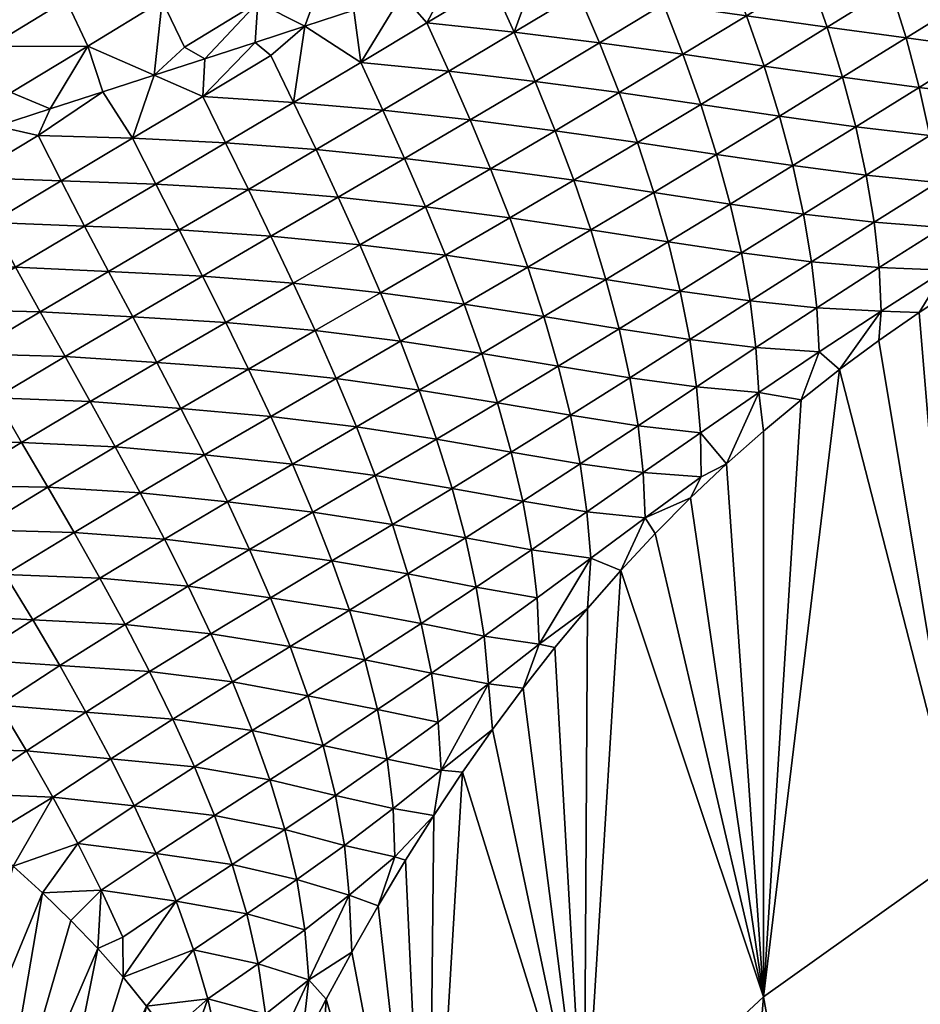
# Model space of a CAD drawing. Header units: millimetres. Extents: x -43.1 to 56.1, y -47.6 to 51.6.
# Tile 167 of 256: x -22.8 to -21.6, y -8.7 to -7.4. Entities that reach past the tile are written whole.
import ezdxf

# ---------------------------------------------------------------- set-up
doc = ezdxf.new("R2010")
doc.units = ezdxf.units.MM
doc.header["$MEASUREMENT"] = 0
doc.layers.add('Default', color=7, linetype='Continuous', true_color=0x000000)

msp = doc.modelspace()

# ---------------------------------------------------------------- meshes
at = {"layer": 'Default'}
mesh = msp.add_polyface(dxfattribs=at)
corners = [(-25.8754, -7.8324, 19.8728), (-20.8099, -9.3213, 18.8267), (-24.7576, -10.9565, 19.8728), (-29.8655, -9.0428, 21.3794), (-28.6098, -12.5522, 21.3794), (-32.7604, -12.0579, 23.6506), (-33.402, -10.1156, 23.6506), (-36.1596, -10.9521, 26.8777), (-34.8682, -10.5604, 25.1164), (-34.2029, -12.5741, 25.1164), (-26.6816, -4.6138, 19.8728), (-21.7864, -6.5921, 18.8267), (-30.7712, -5.4273, 21.3794), (-33.9477, -8.1441, 23.6506), (-34.3958, -6.1483, 23.6506), (-36.7429, -8.8443, 26.8777), (-35.4338, -8.5164, 25.1164), (-35.8985, -6.4472, 25.1164), (-27.1685, -1.3317, 19.8728), (-22.4908, -3.7802, 18.8267), (-31.318, -1.7404, 21.3794), (-34.7455, -4.1328, 23.6506), (-34.9959, -2.1026, 23.6506), (-36.261, -4.3576, 25.1164), (-36.5207, -2.2528, 25.1164), (-27.3312, 1.9824, 19.8728), (-23.0584, 1.9824, 18.8267), (-22.9162, -0.9129, 18.8267), (-31.5009, 1.9824, 21.3794), (-35.1464, -0.0626, 23.6506), (-35.1966, 1.9824, 23.6506), (-36.6767, -0.1378, 25.1164), (-27.1685, 5.2964, 19.8728), (-22.9162, 4.8776, 18.8267), (-31.318, 5.7051, 21.3794), (-35.1464, 4.0273, 23.6506)]
mesh.append_faces([[corners[k] for k in face] for face in [(0, 1, 2, 2), (3, 0, 2, 2), (3, 2, 4, 4), (3, 5, 6, 6), (4, 5, 3, 3), (7, 8, 9, 9), (8, 6, 5, 5), (10, 11, 0, 0), (12, 10, 0, 0), (12, 0, 3, 3), (13, 3, 6, 6), (12, 13, 14, 14), (3, 13, 12, 12), (15, 16, 8, 8), (16, 13, 6, 6), (16, 6, 8, 8), (17, 14, 13, 13), (17, 13, 16, 16), (18, 19, 10, 10), (20, 18, 10, 10), (20, 10, 12, 12), (21, 12, 14, 14), (20, 21, 22, 22), (12, 21, 20, 20), (23, 21, 14, 14), (24, 22, 21, 21), (25, 26, 27, 27), (25, 27, 18, 18), (28, 25, 18, 18), (28, 18, 20, 20), (29, 20, 22, 22), (28, 29, 30, 30), (20, 29, 28, 28), (31, 29, 22, 22), (32, 33, 26, 26), (32, 26, 25, 25), (34, 32, 25, 25), (34, 25, 28, 28), (35, 28, 30, 30)]])
mesh = msp.add_polyface(dxfattribs=at)
corners = [(-15.1858, -11.0034, 17.8767), (-19.5706, -11.9418, 18.8267), (-15.7969, -9.9247, 17.8767), (-16.3543, -8.8173, 17.8767), (-20.8099, -9.3213, 18.8267), (-16.8567, -7.6839, 17.8767), (-24.7576, -10.9565, 19.8728), (-17.6918, -5.35, 17.8767), (-15.1586, -5.7599, 17.1977), (-17.3029, -6.5272, 17.8767), (-14.7526, -6.8124, 17.1977), (-21.7864, -6.5921, 18.8267), (-25.8754, -7.8324, 19.8728), (-18.2941, -2.9455, 17.8767), (-16.0605, -2.5012, 17.1977), (-15.8133, -3.6017, 17.1977), (-18.0225, -4.1551, 17.8767), (-15.5125, -4.6889, 17.1977), (-22.4908, -3.7802, 18.8267), (-26.6816, -4.6138, 19.8728), (-18.6579, -0.4935, 17.8767), (-16.3914, -0.2702, 17.1977), (-16.2533, -1.3898, 17.1977), (-18.506, -1.7239, 17.8767), (-22.9162, -0.9129, 18.8267), (-27.1685, -1.3317, 19.8728), (-18.7795, 1.9824, 17.8767), (-16.502, 1.9824, 17.1977), (-16.4744, 0.8547, 17.1977), (-18.7491, 0.7429, 17.8767), (-23.0584, 1.9824, 18.8267), (-18.6579, 4.4582, 17.8767), (-16.3914, 4.2349, 17.1977), (-16.4744, 3.11, 17.1977), (-18.7491, 3.2218, 17.8767), (-22.9162, 4.8776, 18.8267)]
mesh.append_faces([[corners[k] for k in face] for face in [(0, 1, 2, 2), (3, 4, 5, 5), (1, 3, 2, 2), (4, 3, 1, 1), (6, 4, 1, 1), (7, 8, 9, 9), (9, 10, 5, 5), (9, 11, 7, 7), (4, 9, 5, 5), (11, 9, 4, 4), (12, 11, 4, 4), (13, 14, 15, 15), (13, 15, 16, 16), (16, 17, 7, 7), (16, 18, 13, 13), (11, 16, 7, 7), (18, 16, 11, 11), (19, 18, 11, 11), (20, 21, 22, 22), (20, 22, 23, 23), (23, 22, 14, 14), (23, 14, 13, 13), (23, 24, 20, 20), (18, 23, 13, 13), (24, 23, 18, 18), (25, 24, 18, 18), (26, 27, 28, 28), (26, 28, 29, 29), (29, 28, 21, 21), (29, 21, 20, 20), (29, 30, 26, 26), (24, 29, 20, 20), (30, 29, 24, 24), (31, 32, 33, 33), (31, 33, 34, 34), (34, 33, 27, 27), (34, 27, 26, 26), (30, 34, 26, 26), (35, 34, 30, 30)]])
mesh = msp.add_polyface(dxfattribs=at)
corners = [(-22.0959, -7.3024, 26.401), (-22.0759, -7.2096, 26.357), (-22.167, -7.266, 26.4441), (-22.1586, -7.3228, 26.4547), (-22.0959, -7.3024, 26.401), (-21.9543, -7.2191, 26.2661), (-22.0335, -7.2822, 26.3468), (-21.9714, -7.262, 26.2923), (-21.8478, -7.2219, 26.1823), (-21.8649, -7.1634, 26.1779), (-21.9096, -7.2419, 26.2374), (-22.0221, -7.4294, 26.3729), (-22.0503, -7.363, 26.3813), (-22.1369, -7.4152, 26.4619), (-21.9365, -7.3776, 26.2915), (-21.9645, -7.3108, 26.2998), (-21.9102, -7.4448, 26.2804), (-21.8512, -7.3255, 26.2099), (-21.8797, -7.2584, 26.2178), (-21.8251, -7.393, 26.1989), (-21.8014, -7.4605, 26.1847), (-21.7402, -7.3407, 26.1176), (-21.7665, -7.2731, 26.1282), (-21.7166, -7.4083, 26.1036), (-21.6554, -7.2879, 26.0367), (-21.6822, -7.2203, 26.0465), (-21.6315, -7.3556, 26.0233), (-21.6106, -7.4228, 26.0063), (-21.6959, -7.4756, 26.0863), (-22.0959, -7.3024, 26.401), (-22.1664, -7.3497, 26.468), (-21.9714, -7.262, 26.2923), (-22.0335, -7.2822, 26.3468), (-21.9096, -7.2419, 26.2374), (-21.8478, -7.2219, 26.1823), (-21.7248, -7.1819, 26.0718), (-21.7863, -7.2019, 26.1271)]
mesh.append_faces([[corners[k] for k in face] for face in [(0, 1, 2, 2), (2, 3, 4, 4), (5, 6, 7, 7), (8, 9, 10, 10), (7, 10, 5, 5), (6, 1, 0, 0), (1, 6, 5, 5), (11, 12, 13, 13), (14, 15, 12, 12), (14, 12, 11, 11), (16, 14, 11, 11), (17, 18, 15, 15), (17, 15, 14, 14), (19, 17, 14, 14), (19, 14, 16, 16), (20, 19, 16, 16), (21, 22, 17, 17), (21, 17, 19, 19), (23, 21, 19, 19), (23, 19, 20, 20), (24, 25, 22, 22), (24, 22, 21, 21), (26, 24, 21, 21), (26, 21, 23, 23), (27, 26, 23, 23), (27, 23, 28, 28), (13, 29, 30, 30), (31, 32, 15, 15), (15, 33, 31, 31), (33, 18, 34, 34), (12, 29, 13, 13), (33, 15, 18, 18), (18, 17, 22, 22), (15, 32, 12, 12), (22, 34, 18, 18), (32, 29, 12, 12), (35, 36, 22, 22), (25, 35, 22, 22), (34, 22, 36, 36)]])
mesh = msp.add_polyface(dxfattribs=at)
corners = [(-22.5411, -7.25, 26.7044), (-22.6672, -7.2483, 26.7886), (-22.6385, -7.3106, 26.7849), (-22.5113, -7.3127, 26.7017), (-22.6093, -7.3728, 26.7814), (-22.4811, -7.3754, 26.6987), (-22.5794, -7.435, 26.7781), (-22.4156, -7.2534, 26.6192), (-22.4461, -7.1905, 26.6208), (-22.3849, -7.3167, 26.6168), (-22.2908, -7.2588, 26.5326), (-22.3221, -7.1951, 26.534), (-22.167, -7.266, 26.4441), (-22.1985, -7.2015, 26.4462), (-22.2599, -7.3228, 26.5298), (-22.0759, -7.2096, 26.357), (-22.6203, -7.4729, 26.8131), (-22.418, -7.4071, 26.6649), (-22.5522, -7.4507, 26.7648), (-22.4848, -7.4288, 26.7154), (-22.3523, -7.3857, 26.6136), (-22.2872, -7.3646, 26.5614), (-22.2227, -7.3436, 26.5084), (-22.1586, -7.3228, 26.4547), (-22.2245, -7.4675, 26.5416), (-22.2541, -7.4026, 26.5475), (-22.3429, -7.4558, 26.6255), (-22.1369, -7.4152, 26.4619), (-22.1664, -7.3497, 26.468), (-22.418, -7.4071, 26.6649), (-22.4848, -7.4288, 26.7154), (-22.4634, -7.4464, 26.7058), (-22.3523, -7.3857, 26.6136), (-22.2227, -7.3436, 26.5084), (-22.2872, -7.3646, 26.5614), (-22.0959, -7.3024, 26.401), (-22.1586, -7.3228, 26.4547), (-22.433, -7.5095, 26.7018)]
mesh.append_faces([[corners[k] for k in face] for face in [(0, 1, 2, 2), (3, 0, 2, 2), (3, 2, 4, 4), (5, 3, 4, 4), (5, 4, 6, 6), (7, 8, 0, 0), (7, 0, 3, 3), (9, 7, 3, 3), (9, 3, 5, 5), (10, 11, 7, 7), (10, 7, 9, 9), (12, 13, 10, 10), (12, 10, 14, 14), (15, 13, 12, 12), (16, 6, 4, 4), (17, 9, 5, 5), (18, 5, 6, 6), (5, 18, 19, 19), (19, 17, 5, 5), (17, 20, 9, 9), (20, 14, 9, 9), (20, 21, 14, 14), (22, 12, 14, 14), (23, 12, 22, 22), (14, 21, 22, 22), (10, 9, 14, 14), (24, 25, 26, 26), (27, 28, 25, 25), (27, 25, 24, 24), (29, 30, 31, 31), (26, 32, 29, 29), (25, 33, 34, 34), (26, 34, 32, 32), (25, 34, 26, 26), (35, 36, 28, 28), (33, 25, 28, 28), (33, 28, 36, 36), (37, 26, 29, 29)]])
mesh = msp.add_polyface(dxfattribs=at)
corners = [(-21.5931, -7.4892, 25.9859), (-21.6106, -7.4228, 26.0063), (-21.6959, -7.4756, 26.0863), (-21.5789, -7.554, 25.9622), (-21.6783, -7.542, 26.0655), (-21.6642, -7.607, 26.0416), (-21.5684, -7.6169, 25.9353), (-21.6537, -7.6703, 26.0145), (-21.5616, -7.6773, 25.9055), (-21.647, -7.7312, 25.9846), (-21.5584, -7.7348, 25.8731), (-21.6439, -7.7895, 25.9522), (-21.5475, -7.303, 25.9448), (-21.6554, -7.2879, 26.0367), (-21.6315, -7.3556, 26.0233), (-21.5263, -7.3703, 25.9285), (-21.5084, -7.4366, 25.9088), (-21.4938, -7.5013, 25.8855), (-21.483, -7.564, 25.8591), (-21.4756, -7.624, 25.8295), (-21.472, -7.6811, 25.7972), (-21.4352, -7.3134, 25.8462), (-21.4166, -7.3796, 25.8273), (-21.4013, -7.4444, 25.805), (-21.3897, -7.507, 25.7792), (-21.3818, -7.5669, 25.7502), (-21.3774, -7.6236, 25.7182), (-21.5933, -7.7914, 25.884), (-21.4261, -7.6867, 25.7378), (-21.4824, -7.7201, 25.7861), (-21.5384, -7.7551, 25.8351), (-21.6473, -7.829, 25.9328)]
mesh.append_faces([[corners[k] for k in face] for face in [(0, 1, 2, 2), (3, 0, 4, 4), (3, 4, 5, 5), (6, 3, 5, 5), (6, 5, 7, 7), (8, 6, 7, 7), (8, 7, 9, 9), (10, 8, 9, 9), (10, 9, 11, 11), (12, 13, 14, 14), (15, 12, 14, 14), (15, 14, 1, 1), (16, 15, 1, 1), (16, 1, 0, 0), (17, 16, 0, 0), (17, 0, 3, 3), (18, 17, 3, 3), (18, 3, 6, 6), (19, 18, 6, 6), (19, 6, 8, 8), (20, 19, 8, 8), (20, 8, 10, 10), (21, 12, 15, 15), (22, 21, 15, 15), (22, 15, 16, 16), (23, 22, 16, 16), (23, 16, 17, 17), (24, 23, 17, 17), (24, 17, 18, 18), (25, 24, 18, 18), (25, 18, 19, 19), (26, 19, 20, 20), (10, 11, 27, 27), (28, 20, 29, 29), (30, 20, 10, 10), (20, 30, 29, 29), (10, 27, 30, 30), (27, 11, 31, 31)]])
mesh = msp.add_polyface(dxfattribs=at)
corners = [(-22.9734, -7.4353, 27.0128), (-22.9996, -7.373, 27.0202), (-23.107, -7.4358, 27.0881), (-22.9459, -7.4972, 27.0068), (-23.0807, -7.4984, 27.0804), (-23.053, -7.5606, 27.0742), (-22.8951, -7.3102, 26.9482), (-23.0245, -7.3105, 27.0288), (-22.8686, -7.3724, 26.9417), (-22.841, -7.4343, 26.9361), (-22.8122, -7.4959, 26.9317), (-22.7665, -7.31, 26.8669), (-22.7385, -7.3721, 26.8621), (-22.7095, -7.4339, 26.8581), (-22.6385, -7.3106, 26.7849), (-22.6093, -7.3728, 26.7814), (-22.9758, -7.5883, 27.0389), (-22.9033, -7.5647, 26.9961), (-23.0489, -7.6121, 27.0805), (-22.9758, -7.5883, 27.0389), (-22.8314, -7.5414, 26.952), (-22.6893, -7.4952, 26.8602), (-22.7599, -7.5182, 26.9068), (-22.6203, -7.4729, 26.8131), (-22.7452, -7.6147, 26.9215), (-22.7759, -7.5538, 26.924), (-22.8698, -7.61, 26.9879), (-22.6492, -7.5575, 26.8516), (-22.6181, -7.619, 26.8489), (-22.9758, -7.5883, 27.0389), (-23.0489, -7.6121, 27.0805), (-22.9667, -7.6679, 27.0506), (-22.9033, -7.5647, 26.9961), (-22.8314, -7.5414, 26.952), (-22.7599, -7.5182, 26.9068), (-22.6893, -7.4952, 26.8602), (-22.6203, -7.4729, 26.8131)]
mesh.append_faces([[corners[k] for k in face] for face in [(0, 1, 2, 2), (3, 0, 4, 4), (3, 4, 5, 5), (6, 7, 1, 1), (8, 6, 1, 1), (8, 1, 0, 0), (9, 8, 0, 0), (9, 0, 3, 3), (3, 10, 9, 9), (11, 6, 8, 8), (12, 11, 8, 8), (12, 8, 9, 9), (13, 12, 9, 9), (13, 9, 10, 10), (14, 11, 12, 12), (15, 14, 12, 12), (15, 12, 13, 13), (3, 5, 16, 16), (16, 17, 3, 3), (5, 18, 19, 19), (17, 10, 3, 3), (20, 10, 17, 17), (21, 13, 22, 22), (10, 20, 22, 22), (23, 13, 21, 21), (10, 22, 13, 13), (13, 23, 15, 15), (24, 25, 26, 26), (27, 25, 24, 24), (28, 27, 24, 24), (29, 30, 31, 31), (26, 32, 31, 31), (29, 31, 32, 32), (25, 33, 26, 26), (32, 26, 33, 33), (34, 33, 25, 25), (25, 27, 35, 35), (27, 36, 35, 35), (34, 25, 35, 35)]])
mesh = msp.add_polyface(dxfattribs=at)
corners = [(-22.5522, -7.4507, 26.7648), (-22.5794, -7.435, 26.7781), (-22.6203, -7.4729, 26.8131), (-22.5245, -7.5637, 26.7761), (-22.5551, -7.5013, 26.7796), (-22.6492, -7.5575, 26.8516), (-22.6181, -7.619, 26.8489), (-22.4938, -7.6262, 26.7721), (-22.5868, -7.6806, 26.8461), (-22.4634, -7.689, 26.7673), (-22.5555, -7.7425, 26.8428), (-22.433, -7.5095, 26.7018), (-22.4634, -7.4464, 26.7058), (-22.4029, -7.5728, 26.6969), (-22.3732, -7.6365, 26.6909), (-22.3443, -7.7006, 26.6834), (-22.3132, -7.52, 26.62), (-22.3429, -7.4558, 26.6255), (-22.2841, -7.5845, 26.613), (-22.256, -7.6494, 26.6042), (-22.2292, -7.7147, 26.5934), (-22.2245, -7.4675, 26.5416), (-22.1959, -7.5327, 26.5338), (-22.1685, -7.5984, 26.524), (-22.1428, -7.6644, 26.5119), (-22.1187, -7.7306, 26.4974), (-22.1086, -7.4811, 26.4537), (-22.1369, -7.4152, 26.4619), (-22.0818, -7.5474, 26.4432), (-22.0568, -7.6139, 26.4301), (-22.5522, -7.4507, 26.7648), (-22.6203, -7.4729, 26.8131), (-22.418, -7.4071, 26.6649), (-22.4848, -7.4288, 26.7154)]
mesh.append_faces([[corners[k] for k in face] for face in [(0, 1, 2, 2), (3, 4, 5, 5), (3, 5, 6, 6), (7, 3, 6, 6), (7, 6, 8, 8), (9, 7, 8, 8), (9, 8, 10, 10), (11, 12, 4, 4), (11, 4, 3, 3), (13, 11, 3, 3), (13, 3, 7, 7), (14, 13, 7, 7), (14, 7, 9, 9), (15, 14, 9, 9), (16, 17, 11, 11), (16, 11, 13, 13), (18, 16, 13, 13), (18, 13, 14, 14), (19, 18, 14, 14), (19, 14, 15, 15), (20, 19, 15, 15), (21, 17, 16, 16), (22, 21, 16, 16), (22, 16, 18, 18), (23, 22, 18, 18), (23, 18, 19, 19), (24, 23, 19, 19), (24, 19, 20, 20), (25, 24, 20, 20), (26, 27, 21, 21), (26, 21, 22, 22), (28, 26, 22, 22), (28, 22, 23, 23), (29, 23, 24, 24), (4, 30, 31, 31), (4, 31, 5, 5), (32, 12, 11, 11), (33, 4, 12, 12), (4, 33, 30, 30)]])
mesh = msp.add_polyface(dxfattribs=at)
corners = [(-22.0568, -7.6139, 26.4301), (-22.0818, -7.5474, 26.4432), (-22.1685, -7.5984, 26.524), (-22.034, -7.6806, 26.4143), (-22.1428, -7.6644, 26.5119), (-22.1187, -7.7306, 26.4974), (-22.0136, -7.7471, 26.3956), (-22.0221, -7.4294, 26.3729), (-22.1369, -7.4152, 26.4619), (-22.1086, -7.4811, 26.4537), (-21.9958, -7.4962, 26.3619), (-21.9715, -7.5632, 26.3481), (-21.9495, -7.6302, 26.3313), (-21.9302, -7.6968, 26.3116), (-21.9102, -7.4448, 26.2804), (-21.8864, -7.5121, 26.2662), (-21.865, -7.5792, 26.2489), (-21.8467, -7.6458, 26.2285), (-21.8316, -7.7115, 26.205), (-21.8014, -7.4605, 26.1847), (-21.7806, -7.5277, 26.1672), (-21.7629, -7.5942, 26.1464), (-21.7485, -7.6596, 26.1225), (-21.7376, -7.7233, 26.0955), (-21.6959, -7.4756, 26.0863), (-21.7166, -7.4083, 26.1036), (-21.6783, -7.542, 26.0655), (-21.6642, -7.607, 26.0416), (-21.6537, -7.6703, 26.0145), (-21.647, -7.7312, 25.9846), (-21.5931, -7.4892, 25.9859)]
mesh.append_faces([[corners[k] for k in face] for face in [(0, 1, 2, 2), (3, 0, 4, 4), (3, 4, 5, 5), (6, 3, 5, 5), (7, 8, 9, 9), (10, 7, 9, 9), (10, 9, 1, 1), (11, 10, 1, 1), (11, 1, 0, 0), (12, 11, 0, 0), (12, 0, 3, 3), (13, 12, 3, 3), (13, 3, 6, 6), (14, 7, 10, 10), (15, 14, 10, 10), (15, 10, 11, 11), (16, 15, 11, 11), (16, 11, 12, 12), (17, 16, 12, 12), (17, 12, 13, 13), (18, 17, 13, 13), (19, 14, 15, 15), (20, 19, 15, 15), (20, 15, 16, 16), (21, 20, 16, 16), (21, 16, 17, 17), (22, 21, 17, 17), (22, 17, 18, 18), (23, 22, 18, 18), (24, 25, 19, 19), (24, 19, 20, 20), (26, 24, 20, 20), (26, 20, 21, 21), (27, 26, 21, 21), (27, 21, 22, 22), (28, 27, 22, 22), (28, 22, 23, 23), (29, 28, 23, 23), (30, 24, 26, 26)]])
mesh = msp.add_polyface(dxfattribs=at)
corners = [(-22.967, -7.9063, 27.1162), (-23.0018, -7.8477, 27.1134), (-23.0943, -7.904, 27.1698), (-23.0586, -7.9624, 27.1736), (-22.9311, -7.9647, 27.1199), (-22.9667, -7.6679, 27.0506), (-23.0987, -7.6667, 27.1148), (-23.0677, -7.728, 27.1125), (-22.935, -7.7281, 27.0494), (-23.0353, -7.7883, 27.1121), (-22.9022, -7.7876, 27.0497), (-22.8682, -7.8469, 27.051), (-22.8335, -7.9061, 27.053), (-22.8386, -7.6704, 26.9861), (-22.8698, -7.61, 26.9879), (-22.8063, -7.7305, 26.9853), (-22.7734, -7.7904, 26.9852), (-22.7398, -7.8505, 26.9853), (-22.7061, -7.911, 26.985), (-22.7984, -7.9658, 27.0549), (-22.7452, -7.6147, 26.9215), (-22.7136, -7.6755, 26.9197), (-22.6814, -7.7362, 26.9182), (-22.649, -7.7972, 26.9166), (-22.6166, -7.8585, 26.9144), (-22.5844, -7.9203, 26.9112), (-22.6724, -7.9719, 26.984), (-22.6181, -7.619, 26.8489), (-22.5868, -7.6806, 26.8461), (-22.5555, -7.7425, 26.8428)]
mesh.append_faces([[corners[k] for k in face] for face in [(0, 1, 2, 2), (0, 2, 3, 3), (4, 0, 3, 3), (5, 6, 7, 7), (8, 5, 7, 7), (8, 7, 9, 9), (10, 8, 9, 9), (10, 9, 1, 1), (11, 10, 1, 1), (11, 1, 0, 0), (12, 11, 0, 0), (12, 0, 4, 4), (13, 14, 5, 5), (13, 5, 8, 8), (15, 13, 8, 8), (15, 8, 10, 10), (16, 15, 10, 10), (16, 10, 11, 11), (17, 16, 11, 11), (17, 11, 12, 12), (18, 17, 12, 12), (18, 12, 19, 19), (20, 14, 13, 13), (21, 20, 13, 13), (21, 13, 15, 15), (22, 21, 15, 15), (22, 15, 16, 16), (23, 22, 16, 16), (23, 16, 17, 17), (24, 23, 17, 17), (24, 17, 18, 18), (25, 24, 18, 18), (25, 18, 26, 26), (27, 20, 21, 21), (28, 27, 21, 21), (28, 21, 22, 22), (29, 28, 22, 22), (29, 22, 23, 23)]])
mesh = msp.add_polyface(dxfattribs=at)
corners = [(-21.8022, -8.7105, 25.7336), (-22.0428, -8.9344, 26.0071), (-21.8906, -9.7809, 25.6666), (-21.6467, -9.5798, 25.3857), (-21.5329, -8.5184, 25.4682), (-21.3774, -9.3998, 25.1176), (-21.2413, -8.3531, 25.2122), (-22.2522, -9.1846, 26.287), (-22.2061, -8.4085, 26.5161), (-22.3893, -8.7136, 26.7538), (-22.433, -9.4543, 26.5732), (-21.7, -7.8681, 25.9816), (-21.4261, -7.6867, 25.7378), (-21.9937, -8.1377, 26.2743), (-22.5167, -8.9781, 26.941), (-22.5945, -9.1677, 27.0675), (-22.4865, -8.9108, 26.8947), (-22.4553, -8.8443, 26.8481), (-22.4229, -8.7785, 26.8012), (-22.355, -8.6504, 26.7068), (-22.2828, -8.527, 26.6118), (-22.3195, -8.5882, 26.6595), (-22.2448, -8.4667, 26.5638), (-22.1661, -8.3514, 26.4681), (-22.1248, -8.2957, 26.4198), (-22.0821, -8.2411, 26.3712), (-22.0385, -8.1887, 26.3228), (-21.9476, -8.0883, 26.2255), (-21.9, -8.0403, 26.1763), (-21.8022, -7.9508, 26.0789), (-21.8516, -7.9946, 26.1276), (-21.7516, -7.9086, 26.0303), (-21.6473, -7.829, 25.9328), (-21.5933, -7.7914, 25.884), (-21.5384, -7.7551, 25.8351), (-21.4824, -7.7201, 25.7861), (-21.3692, -7.6546, 25.6897), (-21.3116, -7.6236, 25.6417)]
mesh.append_faces([[corners[k] for k in face] for face in [(0, 1, 2, 2), (0, 2, 3, 3), (4, 0, 3, 3), (4, 3, 5, 5), (6, 4, 5, 5), (7, 1, 8, 8), (7, 9, 10, 10), (0, 4, 11, 11), (12, 4, 6, 6), (13, 1, 0, 0), (10, 14, 15, 15), (16, 14, 10, 10), (10, 17, 16, 16), (9, 18, 10, 10), (17, 10, 18, 18), (19, 9, 7, 7), (7, 20, 21, 21), (7, 22, 20, 20), (8, 1, 23, 23), (24, 23, 1, 1), (7, 8, 22, 22), (1, 25, 24, 24), (26, 1, 13, 13), (27, 13, 0, 0), (27, 0, 28, 28), (29, 30, 0, 0), (0, 31, 29, 29), (28, 0, 30, 30), (25, 1, 26, 26), (0, 11, 31, 31), (32, 4, 33, 33), (34, 33, 4, 4), (34, 4, 35, 35), (36, 12, 6, 6), (6, 37, 36, 36), (35, 4, 12, 12), (4, 32, 11, 11), (7, 21, 19, 19)]])
mesh = msp.add_polyface(dxfattribs=at)
corners = [(-22.5528, -7.9827, 26.9066), (-22.5844, -7.9203, 26.9112), (-22.6724, -7.9719, 26.984), (-22.5242, -7.8048, 26.8386), (-22.5555, -7.7425, 26.8428), (-22.649, -7.7972, 26.9166), (-22.6166, -7.8585, 26.9144), (-22.4936, -7.8675, 26.8333), (-22.4637, -7.9309, 26.8263), (-22.4347, -7.9949, 26.8175), (-22.4334, -7.7522, 26.7614), (-22.4634, -7.689, 26.7673), (-22.4041, -7.8158, 26.754), (-22.3758, -7.88, 26.7449), (-22.3488, -7.9448, 26.7337), (-22.3443, -7.7006, 26.6834), (-22.3162, -7.7651, 26.6742), (-22.2895, -7.8301, 26.6631), (-22.2643, -7.8956, 26.6496), (-22.2411, -7.9615, 26.6336), (-22.2292, -7.7147, 26.5934), (-22.2038, -7.7804, 26.5804), (-22.1805, -7.8464, 26.5649), (-22.1592, -7.9126, 26.5467), (-22.1407, -7.9788, 26.5257), (-22.1187, -7.7306, 26.4974), (-22.0969, -7.797, 26.4801), (-22.0776, -7.8633, 26.4601), (-22.0612, -7.9293, 26.4371)]
mesh.append_faces([[corners[k] for k in face] for face in [(0, 1, 2, 2), (3, 4, 5, 5), (3, 5, 6, 6), (7, 3, 6, 6), (7, 6, 1, 1), (8, 7, 1, 1), (8, 1, 0, 0), (9, 8, 0, 0), (10, 11, 4, 4), (10, 4, 3, 3), (12, 10, 3, 3), (12, 3, 7, 7), (13, 12, 7, 7), (13, 7, 8, 8), (14, 13, 8, 8), (14, 8, 9, 9), (15, 11, 10, 10), (16, 15, 10, 10), (16, 10, 12, 12), (17, 16, 12, 12), (17, 12, 13, 13), (18, 17, 13, 13), (18, 13, 14, 14), (19, 18, 14, 14), (20, 15, 16, 16), (21, 20, 16, 16), (21, 16, 17, 17), (22, 21, 17, 17), (22, 17, 18, 18), (23, 22, 18, 18), (23, 18, 19, 19), (24, 23, 19, 19), (25, 20, 21, 21), (26, 25, 21, 21), (26, 21, 22, 22), (27, 26, 22, 22), (27, 22, 23, 23), (28, 23, 24, 24)]])
mesh = msp.add_polyface(dxfattribs=at)
corners = [(-22.0612, -7.9293, 26.4371), (-22.0776, -7.8633, 26.4601), (-22.1592, -7.9126, 26.5467), (-22.0483, -7.9947, 26.4113), (-22.1407, -7.9788, 26.5257), (-22.0136, -7.7471, 26.3956), (-22.1187, -7.7306, 26.4974), (-22.0969, -7.797, 26.4801), (-21.9959, -7.8134, 26.374), (-21.9815, -7.879, 26.3495), (-21.9706, -7.9435, 26.3222), (-21.914, -7.7628, 26.2889), (-21.9302, -7.6968, 26.3116), (-21.9012, -7.8278, 26.2632), (-21.8921, -7.8913, 26.2347), (-21.8869, -7.9529, 26.2038), (-21.9637, -8.0064, 26.2922), (-21.8316, -7.7115, 26.205), (-21.82, -7.7759, 26.1785), (-21.8122, -7.8385, 26.1492), (-21.8082, -7.8987, 26.1176), (-21.7376, -7.7233, 26.0955), (-21.7305, -7.785, 26.0658), (-21.7272, -7.8442, 26.0337), (-21.647, -7.7312, 25.9846), (-21.6439, -7.7895, 25.9522), (-21.7, -7.8681, 25.9816), (-21.7516, -7.9086, 26.0303), (-21.7516, -7.9086, 26.0303), (-21.8022, -7.9508, 26.0789), (-21.8516, -7.9946, 26.1276), (-21.6473, -7.829, 25.9328)]
mesh.append_faces([[corners[k] for k in face] for face in [(0, 1, 2, 2), (3, 0, 4, 4), (5, 6, 7, 7), (8, 5, 7, 7), (8, 7, 1, 1), (9, 8, 1, 1), (9, 1, 0, 0), (10, 9, 0, 0), (10, 0, 3, 3), (11, 12, 5, 5), (11, 5, 8, 8), (13, 11, 8, 8), (13, 8, 9, 9), (14, 13, 9, 9), (14, 9, 10, 10), (15, 14, 10, 10), (15, 10, 16, 16), (17, 12, 11, 11), (18, 17, 11, 11), (18, 11, 13, 13), (19, 18, 13, 13), (19, 13, 14, 14), (20, 19, 14, 14), (20, 14, 15, 15), (21, 17, 18, 18), (22, 21, 18, 18), (22, 18, 19, 19), (23, 22, 19, 19), (23, 19, 20, 20), (24, 21, 22, 22), (25, 24, 22, 22), (25, 22, 23, 23), (26, 23, 27, 27), (20, 27, 23, 23), (28, 20, 29, 29), (29, 20, 30, 30), (15, 30, 20, 20), (25, 26, 31, 31), (23, 26, 25, 25)]])
mesh = msp.add_polyface(dxfattribs=at)
corners = [(-22.8287, -8.3186, 27.1994), (-22.8668, -8.2575, 27.198), (-22.9548, -8.3163, 27.2644), (-22.9146, -8.3768, 27.2683), (-22.7917, -8.3801, 27.1993), (-22.8758, -8.4375, 27.2709), (-22.7564, -8.4421, 27.1976), (-22.8201, -8.1433, 27.13), (-22.8572, -8.0833, 27.1275), (-22.9449, -8.1379, 27.1904), (-22.9057, -8.1973, 27.195), (-22.7833, -8.2041, 27.131), (-22.7471, -8.2656, 27.1302), (-22.7121, -8.3279, 27.1276), (-22.6786, -8.3907, 27.1232), (-22.7984, -7.9658, 27.0549), (-22.8335, -7.9061, 27.053), (-22.9311, -7.9647, 27.1199), (-22.8943, -8.0237, 27.1239), (-22.763, -8.026, 27.0561), (-22.7278, -8.0867, 27.0562), (-22.6932, -8.1482, 27.0548), (-22.6592, -8.2105, 27.0515), (-22.6264, -8.2736, 27.0462), (-22.5951, -8.3373, 27.0389), (-22.566, -8.4017, 27.0292), (-22.6724, -7.9719, 26.984), (-22.7061, -7.911, 26.985), (-22.639, -8.0335, 26.9818), (-22.6063, -8.0959, 26.9779), (-22.5745, -8.159, 26.9721), (-22.5528, -7.9827, 26.9066), (-22.934, -8.4312, 27.2997)]
mesh.append_faces([[corners[k] for k in face] for face in [(0, 1, 2, 2), (0, 2, 3, 3), (4, 0, 3, 3), (4, 3, 5, 5), (5, 6, 4, 4), (7, 8, 9, 9), (7, 9, 10, 10), (11, 7, 10, 10), (11, 10, 1, 1), (12, 11, 1, 1), (12, 1, 0, 0), (13, 12, 0, 0), (13, 0, 4, 4), (14, 13, 4, 4), (15, 16, 17, 17), (15, 17, 18, 18), (19, 15, 18, 18), (19, 18, 8, 8), (20, 19, 8, 8), (20, 8, 7, 7), (21, 20, 7, 7), (21, 7, 11, 11), (22, 21, 11, 11), (22, 11, 12, 12), (23, 22, 12, 12), (23, 12, 13, 13), (24, 23, 13, 13), (24, 13, 14, 14), (25, 24, 14, 14), (26, 27, 15, 15), (26, 15, 19, 19), (28, 26, 19, 19), (28, 19, 20, 20), (29, 28, 20, 20), (29, 20, 21, 21), (30, 29, 21, 21), (30, 21, 22, 22), (31, 26, 28, 28), (32, 5, 3, 3)]])
mesh = msp.add_polyface(dxfattribs=at)
corners = [(-22.544, -8.2228, 26.9641), (-22.5745, -8.159, 26.9721), (-22.6592, -8.2105, 27.0515), (-22.6264, -8.2736, 27.0462), (-22.5152, -8.2875, 26.9538), (-22.5951, -8.3373, 27.0389), (-22.4886, -8.3528, 26.9408), (-22.5219, -8.0459, 26.9003), (-22.5528, -7.9827, 26.9066), (-22.639, -8.0335, 26.9818), (-22.6063, -8.0959, 26.9779), (-22.4922, -8.1098, 26.8919), (-22.464, -8.1745, 26.8812), (-22.4378, -8.2399, 26.8679), (-22.414, -8.306, 26.8517), (-22.4347, -7.9949, 26.8175), (-22.4073, -8.0596, 26.8065), (-22.3815, -8.125, 26.7929), (-22.3581, -8.191, 26.7766), (-22.3373, -8.2577, 26.7571), (-22.3202, -8.3246, 26.7344), (-22.3935, -8.3728, 26.8322), (-22.3235, -8.0102, 26.7201), (-22.3488, -7.9448, 26.7337), (-22.3002, -8.0761, 26.7038), (-22.2796, -8.1425, 26.6846), (-22.2619, -8.2092, 26.6622), (-22.2481, -8.2757, 26.6367), (-22.2389, -8.3415, 26.6079), (-22.2411, -7.9615, 26.6336), (-22.2203, -8.0277, 26.6148)]
mesh.append_faces([[corners[k] for k in face] for face in [(0, 1, 2, 2), (0, 2, 3, 3), (4, 0, 3, 3), (4, 3, 5, 5), (6, 4, 5, 5), (7, 8, 9, 9), (7, 9, 10, 10), (11, 7, 10, 10), (11, 10, 1, 1), (12, 11, 1, 1), (12, 1, 0, 0), (13, 12, 0, 0), (13, 0, 4, 4), (14, 13, 4, 4), (14, 4, 6, 6), (15, 8, 7, 7), (16, 15, 7, 7), (16, 7, 11, 11), (17, 16, 11, 11), (17, 11, 12, 12), (18, 17, 12, 12), (18, 12, 13, 13), (19, 18, 13, 13), (19, 13, 14, 14), (20, 19, 14, 14), (20, 14, 21, 21), (22, 23, 15, 15), (22, 15, 16, 16), (24, 22, 16, 16), (24, 16, 17, 17), (25, 24, 17, 17), (25, 17, 18, 18), (26, 25, 18, 18), (26, 18, 19, 19), (27, 26, 19, 19), (27, 19, 20, 20), (28, 27, 20, 20), (29, 23, 22, 22), (30, 22, 24, 24)]])
mesh = msp.add_polyface(dxfattribs=at)
corners = [(-22.2203, -8.0277, 26.6148), (-22.2411, -7.9615, 26.6336), (-22.3235, -8.0102, 26.7201), (-22.2023, -8.0941, 26.593), (-22.3002, -8.0761, 26.7038), (-22.2796, -8.1425, 26.6846), (-22.1877, -8.1604, 26.5682), (-22.2619, -8.2092, 26.6622), (-22.1772, -8.2259, 26.5403), (-22.2481, -8.2757, 26.6367), (-22.1713, -8.29, 26.5097), (-22.1407, -7.9788, 26.5257), (-22.1253, -8.0449, 26.5017), (-22.1135, -8.1103, 26.4748), (-22.106, -8.1745, 26.4452), (-22.1032, -8.2366, 26.4132), (-22.0483, -7.9947, 26.4113), (-22.0391, -8.059, 26.3827), (-22.0341, -8.1214, 26.3517), (-21.9637, -8.0064, 26.2922), (-21.9706, -7.9435, 26.3222), (-21.961, -8.0671, 26.2601), (-21.8856, -8.012, 26.1708), (-21.8869, -7.9529, 26.2038), (-21.8516, -7.9946, 26.1276), (-21.9, -8.0403, 26.1763), (-21.9937, -8.1377, 26.2743), (-22.0385, -8.1887, 26.3228), (-21.9476, -8.0883, 26.2255), (-21.9, -8.0403, 26.1763), (-22.0821, -8.2411, 26.3712), (-22.0385, -8.1887, 26.3228), (-22.1248, -8.2957, 26.4198)]
mesh.append_faces([[corners[k] for k in face] for face in [(0, 1, 2, 2), (3, 0, 4, 4), (3, 4, 5, 5), (6, 3, 5, 5), (6, 5, 7, 7), (8, 6, 7, 7), (8, 7, 9, 9), (10, 8, 9, 9), (11, 1, 0, 0), (12, 11, 0, 0), (12, 0, 3, 3), (13, 12, 3, 3), (13, 3, 6, 6), (14, 13, 6, 6), (14, 6, 8, 8), (15, 14, 8, 8), (15, 8, 10, 10), (16, 11, 12, 12), (17, 16, 12, 12), (17, 12, 13, 13), (18, 17, 13, 13), (18, 13, 14, 14), (19, 20, 16, 16), (19, 16, 17, 17), (21, 19, 17, 17), (21, 17, 18, 18), (22, 23, 19, 19), (22, 19, 21, 21), (23, 22, 24, 24), (15, 18, 14, 14), (25, 22, 21, 21), (26, 21, 18, 18), (18, 27, 26, 26), (26, 28, 21, 21), (29, 21, 28, 28), (30, 31, 15, 15), (31, 18, 15, 15), (32, 30, 15, 15), (25, 24, 22, 22)]])
mesh = msp.add_polyface(dxfattribs=at)
corners = [(-22.6786, -8.3907, 27.1232), (-22.7917, -8.3801, 27.1993), (-22.7564, -8.4421, 27.1976), (-22.647, -8.4539, 27.1169), (-22.7228, -8.5044, 27.1941), (-22.6176, -8.5177, 27.1083), (-22.6915, -8.567, 27.1886), (-22.5909, -8.5821, 27.0969), (-22.6625, -8.6301, 27.1807), (-22.566, -8.4017, 27.0292), (-22.8758, -8.4375, 27.2709), (-22.934, -8.4312, 27.2997), (-22.8917, -8.4648, 27.2904), (-22.85, -8.4993, 27.2794), (-22.8094, -8.5347, 27.2666), (-22.732, -8.6079, 27.2349), (-22.77, -8.5709, 27.2518), (-22.6957, -8.6456, 27.2157), (-22.6618, -8.684, 27.1941), (-22.5676, -8.6473, 27.0822), (-22.6305, -8.7227, 27.1699), (-23.2341, -8.6751, 27.5266), (-23.2974, -8.5219, 27.4747), (-23.3624, -8.8169, 27.6293), (-23.1989, -8.2451, 27.328), (-23.15, -8.7289, 27.5232), (-23.065, -8.3353, 27.3186), (-23.1094, -8.3048, 27.3224), (-23.0209, -8.3664, 27.3137), (-23.065, -8.3353, 27.3186), (-23.0673, -8.7861, 27.5149), (-22.934, -8.4312, 27.2997), (-22.9772, -8.3984, 27.3074), (-22.9874, -8.8471, 27.5), (-22.85, -8.4993, 27.2794), (-22.8917, -8.4648, 27.2904), (-22.934, -8.4312, 27.2997), (-23.0209, -8.3664, 27.3137), (-22.9112, -8.9119, 27.4778), (-22.77, -8.5709, 27.2518), (-22.8094, -8.5347, 27.2666), (-22.85, -8.4993, 27.2794), (-22.8404, -8.98, 27.4477), (-22.732, -8.6079, 27.2349), (-22.77, -8.5709, 27.2518), (-22.6957, -8.6456, 27.2157), (-22.732, -8.6079, 27.2349), (-22.777, -9.051, 27.4087), (-22.6618, -8.684, 27.1941), (-22.6957, -8.6456, 27.2157), (-22.6305, -8.7227, 27.1699), (-22.6618, -8.684, 27.1941)]
mesh.append_faces([[corners[k] for k in face] for face in [(0, 1, 2, 2), (3, 0, 2, 2), (3, 2, 4, 4), (5, 3, 4, 4), (5, 4, 6, 6), (7, 5, 6, 6), (7, 6, 8, 8), (9, 0, 3, 3), (10, 11, 12, 12), (2, 10, 13, 13), (13, 10, 12, 12), (2, 13, 14, 14), (15, 6, 16, 16), (14, 16, 4, 4), (6, 15, 17, 17), (4, 16, 6, 6), (17, 18, 8, 8), (6, 17, 8, 8), (19, 18, 20, 20), (7, 8, 18, 18), (2, 14, 4, 4), (21, 22, 23, 23), (24, 22, 21, 21), (25, 26, 27, 27), (25, 28, 29, 29), (30, 31, 32, 32), (33, 34, 35, 35), (33, 35, 36, 36), (30, 32, 37, 37), (30, 37, 25, 25), (38, 39, 40, 40), (38, 40, 41, 41), (38, 41, 33, 33), (36, 30, 33, 33), (27, 21, 25, 25), (42, 43, 44, 44), (42, 45, 46, 46), (47, 48, 49, 49), (47, 50, 51, 51)]])
mesh = msp.add_polyface(dxfattribs=at)
corners = [(-22.2547, -13.8232, 28.7253), (-22.2641, -13.8669, 28.8247), (-21.9118, -14.044, 28.5859), (-22.0525, -13.9292, 28.5884), (-22.2349, -8.4058, 26.5762), (-22.2389, -8.3415, 26.6079), (-22.3073, -8.3914, 26.7081), (-22.1713, -8.29, 26.5097), (-22.2481, -8.2757, 26.6367), (-22.2448, -8.4667, 26.5638), (-22.2995, -8.4576, 26.6783), (-22.2061, -8.4085, 26.5161), (-22.1661, -8.3514, 26.4681), (-22.2828, -8.527, 26.6118), (-22.2448, -8.4667, 26.5638), (-22.2969, -8.5224, 26.6456), (-22.1248, -8.2957, 26.4198), (-22.1661, -8.3514, 26.4681), (-22.1032, -8.2366, 26.4132), (-22.2999, -13.3804, 28.0907), (-22.1861, -13.7949, 28.5439), (-21.9296, -13.8585, 28.2084), (-22.0932, -13.3753, 27.733), (-21.6724, -13.9238, 27.875), (-21.8837, -13.3684, 27.3773), (-21.4125, -13.9866, 27.5443), (-21.6685, -13.3562, 27.0249), (-21.1476, -14.0423, 27.2164), (-21.4449, -13.3354, 26.678), (-20.8765, -14.0862, 26.8927), (-21.2109, -13.3029, 26.3392), (-20.9637, -13.2556, 26.0092), (-20.5982, -14.1138, 26.5749), (-22.4533, -12.7604, 27.6861), (-22.2881, -12.6763, 27.3222), (-22.1164, -12.5887, 26.9617), (-21.9343, -12.496, 26.6071), (-21.7391, -12.3965, 26.2614), (-21.527, -12.2884, 25.9254), (-21.2958, -12.1707, 25.6016), (-20.702, -13.1905, 25.6902), (-21.0474, -12.0441, 25.2962)]
mesh.append_faces([[corners[k] for k in face] for face in [(0, 1, 2, 2), (0, 2, 3, 3), (4, 5, 6, 6), (7, 8, 5, 5), (9, 4, 10, 10), (4, 11, 12, 12), (7, 5, 4, 4), (11, 4, 9, 9), (13, 14, 15, 15), (10, 15, 14, 14), (16, 7, 17, 17), (16, 18, 7, 7), (4, 12, 7, 7), (19, 20, 21, 21), (22, 19, 21, 21), (22, 21, 23, 23), (24, 22, 23, 23), (24, 23, 25, 25), (26, 24, 25, 25), (26, 25, 27, 27), (28, 26, 27, 27), (28, 27, 29, 29), (30, 28, 29, 29), (31, 30, 32, 32), (33, 19, 22, 22), (34, 33, 22, 22), (34, 22, 24, 24), (35, 34, 24, 24), (35, 24, 26, 26), (36, 35, 26, 26), (36, 26, 28, 28), (37, 36, 28, 28), (37, 28, 30, 30), (38, 37, 30, 30), (38, 30, 31, 31), (39, 38, 31, 31), (39, 31, 40, 40), (41, 39, 40, 40)]])
mesh = msp.add_polyface(dxfattribs=at)
corners = [(-22.5392, -8.4667, 27.0169), (-22.566, -8.4017, 27.0292), (-22.647, -8.4539, 27.1169), (-22.6176, -8.5177, 27.1083), (-22.5156, -8.5325, 27.0014), (-22.5909, -8.5821, 27.0969), (-22.4958, -8.599, 26.9822), (-22.5676, -8.6473, 27.0822), (-22.4808, -8.6661, 26.9586), (-22.4886, -8.3528, 26.9408), (-22.5951, -8.3373, 27.0389), (-22.4649, -8.4189, 26.9248), (-22.4446, -8.4856, 26.9053), (-22.4288, -8.5528, 26.8819), (-22.418, -8.6203, 26.8542), (-22.4127, -8.6877, 26.8221), (-22.3935, -8.3728, 26.8322), (-22.414, -8.306, 26.8517), (-22.3768, -8.4399, 26.8091), (-22.3648, -8.5071, 26.7822), (-22.3583, -8.5737, 26.7514), (-22.3073, -8.3914, 26.7081), (-22.3202, -8.3246, 26.7344), (-22.2995, -8.4576, 26.6783), (-22.2969, -8.5224, 26.6456), (-22.2389, -8.3415, 26.6079), (-22.2349, -8.4058, 26.5762), (-22.6618, -8.684, 27.1941), (-22.355, -8.6504, 26.7068), (-22.3195, -8.5882, 26.6595), (-22.3195, -8.5882, 26.6595), (-22.2828, -8.527, 26.6118)]
mesh.append_faces([[corners[k] for k in face] for face in [(0, 1, 2, 2), (0, 2, 3, 3), (4, 0, 3, 3), (4, 3, 5, 5), (6, 4, 5, 5), (6, 5, 7, 7), (8, 6, 7, 7), (9, 10, 1, 1), (11, 9, 1, 1), (11, 1, 0, 0), (12, 11, 0, 0), (12, 0, 4, 4), (13, 12, 4, 4), (13, 4, 6, 6), (14, 13, 6, 6), (14, 6, 8, 8), (15, 14, 8, 8), (16, 17, 9, 9), (16, 9, 11, 11), (18, 16, 11, 11), (18, 11, 12, 12), (19, 18, 12, 12), (19, 12, 13, 13), (20, 19, 13, 13), (20, 13, 14, 14), (15, 20, 14, 14), (21, 22, 16, 16), (21, 16, 18, 18), (23, 21, 18, 18), (23, 18, 19, 19), (24, 23, 19, 19), (24, 19, 20, 20), (25, 22, 21, 21), (26, 21, 23, 23), (27, 7, 5, 5), (20, 15, 28, 28), (29, 20, 28, 28), (30, 31, 24, 24), (20, 29, 24, 24)]])
mesh = msp.add_polyface(dxfattribs=at)
corners = [(-23.2429, -9.1147, 27.741), (-23.15, -8.7289, 27.5232), (-23.2341, -8.6751, 27.5266), (-23.3252, -9.0646, 27.7425), (-23.3322, -9.5006, 27.9646), (-23.4144, -9.4531, 27.9649), (-23.1622, -9.1687, 27.7338), (-23.0673, -8.7861, 27.5149), (-23.2519, -9.5529, 27.9575), (-23.0846, -9.2273, 27.7192), (-22.9874, -8.8471, 27.5), (-23.1753, -9.6104, 27.9422), (-23.0115, -9.2899, 27.6967), (-22.9112, -8.9119, 27.4778), (-23.1036, -9.6723, 27.9186), (-22.9441, -9.3559, 27.6663), (-22.8404, -8.98, 27.4477), (-23.0381, -9.7374, 27.8869), (-22.8843, -9.4246, 27.6274), (-22.777, -9.051, 27.4087), (-22.835, -9.4948, 27.5795), (-22.7244, -9.1234, 27.3602), (-22.7995, -9.5643, 27.523), (-22.6863, -9.195, 27.3023), (-22.779, -9.6305, 27.4604), (-22.6645, -9.2627, 27.2376), (-23.3624, -8.8169, 27.6293), (-23.4289, -9.1077, 27.7892), (-23.4946, -9.3973, 27.9526), (-22.77, -8.5709, 27.2518), (-22.6027, -8.7615, 27.1431), (-22.6305, -8.7227, 27.1699), (-22.5785, -8.8001, 27.1137), (-22.6027, -8.7615, 27.1431), (-22.6957, -8.6456, 27.2157), (-22.5434, -8.8747, 27.0483), (-22.5785, -8.8001, 27.1137), (-22.7297, -9.5631, 27.3163), (-22.6648, -9.3616, 27.1917), (-22.5945, -9.1677, 27.0675)]
mesh.append_faces([[corners[k] for k in face] for face in [(0, 1, 2, 2), (0, 2, 3, 3), (4, 0, 3, 3), (4, 3, 5, 5), (6, 7, 1, 1), (6, 1, 0, 0), (8, 6, 0, 0), (8, 0, 4, 4), (9, 10, 7, 7), (9, 7, 6, 6), (11, 9, 6, 6), (11, 6, 8, 8), (12, 13, 10, 10), (12, 10, 9, 9), (14, 12, 9, 9), (15, 16, 13, 13), (15, 13, 12, 12), (17, 15, 12, 12), (18, 19, 16, 16), (18, 16, 15, 15), (20, 21, 19, 19), (20, 19, 18, 18), (22, 23, 21, 21), (22, 21, 20, 20), (24, 25, 23, 23), (2, 26, 27, 27), (2, 27, 3, 3), (28, 5, 3, 3), (28, 3, 27, 27), (16, 29, 13, 13), (21, 30, 31, 31), (21, 32, 33, 33), (19, 34, 16, 16), (21, 31, 19, 19), (35, 23, 25, 25), (36, 21, 23, 23), (37, 38, 25, 25), (39, 25, 38, 38)]])
mesh = msp.add_polyface(dxfattribs=at)
corners = [(-22.4551, -13.7148, 28.8626), (-22.6543, -13.6002, 28.9983), (-22.6403, -13.6286, 29.0219), (-22.626, -13.657, 29.0457), (-22.4808, -8.6661, 26.9586), (-22.5676, -8.6473, 27.0822), (-22.5481, -8.7131, 27.0637), (-22.4706, -8.7338, 26.9304), (-22.5333, -8.7798, 27.0407), (-22.466, -8.8023, 26.8968), (-22.5232, -8.8479, 27.0119), (-22.4127, -8.6877, 26.8221), (-22.6305, -8.7227, 27.1699), (-22.6027, -8.7615, 27.1431), (-22.5785, -8.8001, 27.1137), (-22.5588, -8.838, 27.0819), (-22.5434, -8.8747, 27.0483), (-22.5319, -8.9101, 27.0133), (-22.5235, -8.9444, 26.9774), (-22.5184, -8.9185, 26.9763), (-22.4553, -8.8443, 26.8481), (-22.4865, -8.9108, 26.8947), (-22.3893, -8.7136, 26.7538), (-22.355, -8.6504, 26.7068), (-22.4229, -8.7785, 26.8012), (-22.4865, -8.9108, 26.8947), (-22.5167, -8.9781, 26.941), (-22.4553, -8.8443, 26.8481), (-22.4229, -8.7785, 26.8012), (-22.6863, -9.195, 27.3023), (-22.5588, -8.838, 27.0819), (-22.5785, -8.8001, 27.1137), (-22.6645, -9.2627, 27.2376), (-22.5319, -8.9101, 27.0133), (-22.5434, -8.8747, 27.0483), (-22.5235, -8.9444, 26.9774), (-22.5319, -8.9101, 27.0133), (-22.5588, -8.838, 27.0819), (-22.5945, -9.1677, 27.0675), (-22.5235, -8.9444, 26.9774), (-22.5167, -8.9781, 26.941), (-22.5973, -13.7139, 29.0931), (-22.6116, -13.6854, 29.0695), (-22.6244, -13.7276, 29.1542), (-22.2999, -13.3804, 28.0907), (-22.5066, -13.3867, 28.4491), (-22.1861, -13.7949, 28.5439), (-22.6155, -12.8431, 28.052), (-22.7785, -12.9261, 28.418), (-22.4533, -12.7604, 27.6861)]
mesh.append_faces([[corners[k] for k in face] for face in [(0, 1, 2, 2), (0, 2, 3, 3), (4, 5, 6, 6), (7, 4, 6, 6), (7, 6, 8, 8), (9, 7, 8, 8), (9, 8, 10, 10), (11, 4, 7, 7), (12, 6, 5, 5), (13, 6, 12, 12), (14, 6, 13, 13), (10, 8, 15, 15), (14, 15, 8, 8), (6, 14, 8, 8), (10, 16, 17, 17), (18, 19, 17, 17), (10, 17, 19, 19), (20, 10, 19, 19), (21, 19, 18, 18), (10, 15, 16, 16), (11, 7, 9, 9), (22, 23, 11, 11), (22, 11, 24, 24), (25, 18, 26, 26), (27, 28, 9, 9), (11, 9, 28, 28), (19, 21, 20, 20), (9, 10, 20, 20), (29, 30, 31, 31), (32, 33, 34, 34), (32, 35, 36, 36), (34, 37, 29, 29), (38, 39, 32, 32), (40, 39, 38, 38), (41, 42, 43, 43), (44, 45, 46, 46), (47, 48, 45, 45), (47, 45, 44, 44), (49, 47, 44, 44)]])

doc.saveas('drawing.dxf')
